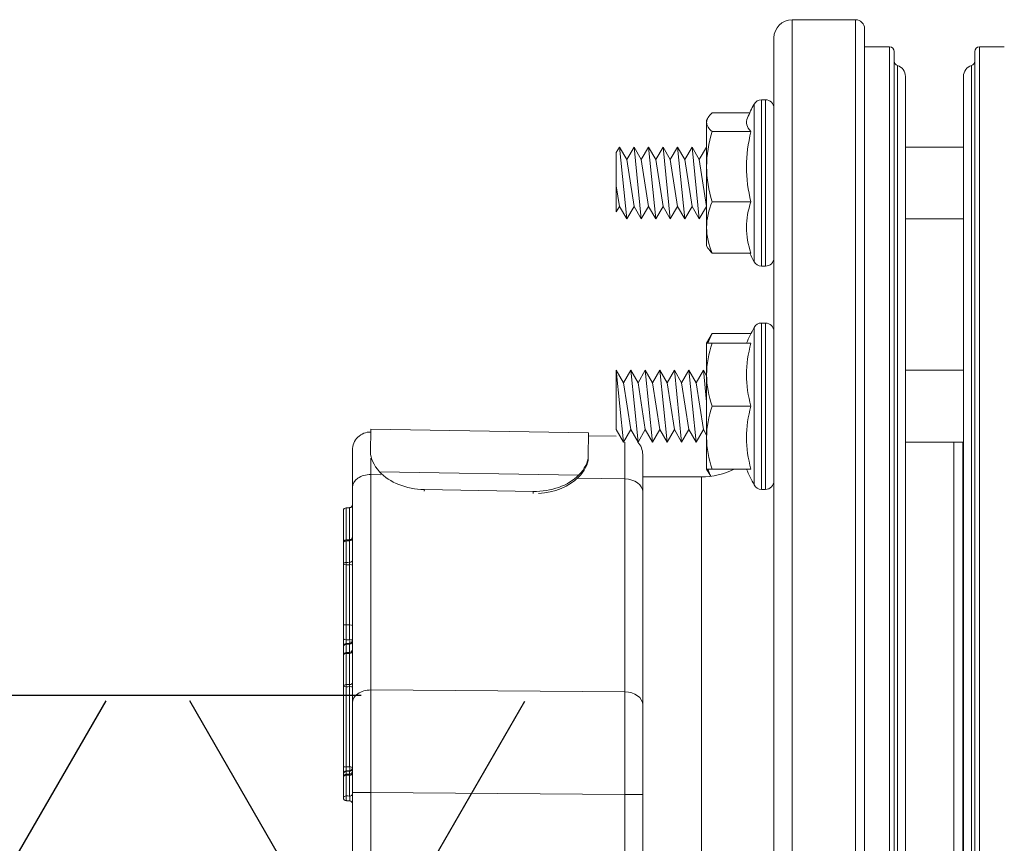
# Model space of a CAD drawing. Extents: x -169 to 2224, y 0 to 2796.
# Tile 35 of 256: x 331.37 to 334.76, y 456.29 to 459.13. Entities that reach past the tile are written whole.
import ezdxf

# ---------------------------------------------------------------- set-up
doc = ezdxf.new("R2010")
doc.units = 0
doc.header["$MEASUREMENT"] = 0
doc.layers.get('0').update_dxf_attribs({"color": 255, "linetype": 'CONTINUOUS'})
doc.layers.add('FRP-2-HATCH', color=1, linetype='CONTINUOUS')
doc.layers.add('GALV-2-PIPE', color=3, linetype='CONTINUOUS')

# ---------------------------------------------------------------- blocks, each defined once
blk = doc.blocks.new('A$C18AC51C3')
at = {"linetype": 'Continuous', "lineweight": 18}
for p, q in [((-0.421, -5.551), (-0.421, 0.824)), ((-0.2022, 0.824), (-0.421, 0.824)), ((-0.2022, -2.3635), (-0.2022, 0.824)), ((-0.171, 0.7927), (-0.171, -5.5198)), ((-0.4835, 0.7615), (-0.4835, -2.3635)), ((-0.0851, 0.7302), (-0.171, 0.7302)), ((-0.0851, -2.3635), (-0.0851, 0.7302)), ((-0.0695, -5.4416), (-0.0695, 0.7146)), ((0.2086, -2.3635), (0.2086, 0.7146)), ((0.2243, 0.7302), (0.2243, -5.4573)), ((0.3101, 0.7302), (0.2243, 0.7302)), ((-0.0583, -5.3931), (-0.0583, 0.6661)), ((0.1975, -2.3635), (0.1975, 0.6661)), ((-0.0304, -5.3557), (-0.0304, 0.6287)), ((0.1696, 0.6287), (0.1696, -5.3557)), ((-0.5264, 0.548), (-0.5264, -0.025)), ((-0.5125, 0.548), (-0.5264, 0.548)), ((-0.5125, 0.548), (-0.5125, 0.2615)), ((-0.552, 0.2615), (-0.552, 0.5327)), ((-0.711, 0.4856), (-0.7155, 0.478)), ((-0.7155, 0.4706), (-0.7155, 0.478)), ((-0.5669, 0.503), (-0.6961, 0.503)), ((-0.7155, 0.4706), (-0.7155, 0.3175)), ((-0.5628, 0.4383), (-0.6961, 0.4383)), ((-1.0265, 0.3662), (-1.0155, 0.3852)), ((-1.0155, 0.3852), (-0.9905, 0.3419)), ((-1.0155, 0.3852), (-0.9905, 0.1377)), ((-0.9905, 0.3419), (-0.9655, 0.3852)), ((-0.9655, 0.3852), (-0.9405, 0.3419)), ((-0.9655, 0.3852), (-0.9405, 0.1377)), ((-0.9405, 0.3419), (-0.9155, 0.3852)), ((-0.9155, 0.3852), (-0.8905, 0.3419)), ((-0.9155, 0.3852), (-0.8905, 0.1377)), ((-0.8905, 0.3419), (-0.8655, 0.3852)), ((-0.8655, 0.3852), (-0.8405, 0.3419)), ((-0.8655, 0.3852), (-0.8405, 0.1377)), ((-0.8405, 0.3419), (-0.8155, 0.3852)), ((-0.8155, 0.3852), (-0.7905, 0.3419)), ((-0.8155, 0.3852), (-0.7905, 0.1377)), ((-0.7905, 0.3419), (-0.7655, 0.3852)), ((-0.7655, 0.3852), (-0.7405, 0.3419)), ((-0.7655, 0.3852), (-0.7405, 0.1377)), ((-0.7405, 0.3419), (-0.7155, 0.3852)), ((-0.7155, 0.3852), (-0.7155, 0.3852)), ((-0.7155, 0.3852), (-0.7155, 0.3851)), ((0.1696, 0.3852), (-0.0304, 0.3852)), ((-1.0265, 0.3662), (-1.0265, 0.162)), ((-1.0265, 0.3662), (-1.0265, 0.162)), ((-0.9905, 0.3419), (-0.9655, 0.181)), ((-0.9405, 0.3419), (-0.9155, 0.181)), ((-0.8905, 0.3419), (-0.8655, 0.181)), ((-0.8405, 0.3419), (-0.8155, 0.181)), ((-0.7905, 0.3419), (-0.7655, 0.181)), ((-0.7405, 0.3419), (-0.7155, 0.181)), ((-0.7155, 0.3175), (-0.7155, 0.1084)), ((-1.0265, 0.2518), (-1.0155, 0.181)), ((-0.552, -0.0097), (-0.552, 0.2615)), ((-0.5125, 0.2615), (-0.5125, -0.025)), ((-1.0265, 0.162), (-1.0155, 0.181)), ((-1.0155, 0.181), (-0.9905, 0.1377)), ((-0.9905, 0.1377), (-0.9655, 0.181)), ((-0.9655, 0.181), (-0.9405, 0.1377)), ((-0.9405, 0.1377), (-0.9155, 0.181)), ((-0.9155, 0.181), (-0.8905, 0.1377)), ((-0.8905, 0.1377), (-0.8655, 0.181)), ((-0.8655, 0.181), (-0.8405, 0.1377)), ((-0.8405, 0.1377), (-0.8155, 0.181)), ((-0.8155, 0.181), (-0.7905, 0.1377)), ((-0.7905, 0.1377), (-0.7655, 0.181)), ((-0.7655, 0.181), (-0.7405, 0.1377)), ((-0.7405, 0.1377), (-0.7155, 0.181)), ((-0.7155, 0.181), (-0.7155, 0.181)), ((-0.5628, 0.1968), (-0.6961, 0.1968)), ((-0.0304, 0.1377), (0.1696, 0.1377)), ((-0.7155, 0.1084), (-0.7155, 0.045)), ((-0.7155, 0.045), (-0.711, 0.0373)), ((-0.5628, 0.02), (-0.6961, 0.02)), ((-0.5264, -0.025), (-0.5125, -0.025)), ((-0.552, -0.5074), (-0.552, -0.2361)), ((-0.5264, -0.2209), (-0.5264, -0.7939)), ((-0.5125, -0.2209), (-0.5264, -0.2209)), ((-0.5125, -0.2209), (-0.5125, -0.5074)), ((-0.6961, -0.2574), (-0.7155, -0.2909)), ((-0.5628, -0.2574), (-0.6961, -0.2574)), ((-0.7155, -0.2909), (-0.7155, -0.3991)), ((-0.5628, -0.2909), (-0.6961, -0.2909)), ((-1.0265, -0.3836), (-1.0265, -0.5878)), ((-1.0265, -0.3836), (-1.0015, -0.6311)), ((-1.0265, -0.3836), (-1.0015, -0.4269)), ((-1.0265, -0.3836), (-1.0265, -0.5878)), ((-1.0015, -0.4269), (-0.9765, -0.3836)), ((-0.9765, -0.3836), (-0.9515, -0.6311)), ((-0.9765, -0.3836), (-0.9515, -0.4269)), ((-0.9515, -0.4269), (-0.9265, -0.3836)), ((-0.9265, -0.3836), (-0.9015, -0.6311)), ((-0.9265, -0.3836), (-0.9015, -0.4269)), ((-0.9015, -0.4269), (-0.8765, -0.3836)), ((-0.8765, -0.3836), (-0.8515, -0.6311)), ((-0.8765, -0.3836), (-0.8515, -0.4269)), ((-0.8515, -0.4269), (-0.8265, -0.3836)), ((-0.8265, -0.3836), (-0.8015, -0.4269)), ((-0.8265, -0.3836), (-0.8015, -0.6311)), ((-0.8015, -0.4269), (-0.7765, -0.3836)), ((-0.7765, -0.3836), (-0.7515, -0.4269)), ((-0.7765, -0.3836), (-0.7515, -0.6311)), ((-0.7515, -0.4269), (-0.7265, -0.3836)), ((-0.7265, -0.3836), (-0.7155, -0.4027)), ((-0.7265, -0.3836), (-0.7155, -0.4926)), ((-0.7155, -0.3991), (-0.7155, -0.6156)), ((0.1696, -0.3836), (-0.0304, -0.3836)), ((-1.0015, -0.4269), (-0.9765, -0.5878)), ((-0.9515, -0.4269), (-0.9265, -0.5878)), ((-0.9015, -0.4269), (-0.8765, -0.5878)), ((-0.8515, -0.4269), (-0.8265, -0.5878)), ((-0.8015, -0.4269), (-0.7765, -0.5878)), ((-0.7515, -0.4269), (-0.7265, -0.5878)), ((-0.5628, -0.5074), (-0.6961, -0.5074)), ((-0.552, -0.7786), (-0.552, -0.5074)), ((-0.5125, -0.5074), (-0.5125, -0.7939)), ((-1.8731, -0.6665), (-1.8717, -0.5864)), ((-1.8717, -0.5864), (-1.1218, -0.5995)), ((-1.1232, -0.6796), (-1.1218, -0.5995)), ((-1.122, -0.6095), (-1.0265, -0.6112)), ((-1.0265, -0.5878), (-1.0015, -0.6311)), ((-1.0015, -0.6311), (-0.9765, -0.5878)), ((-0.9765, -0.5878), (-0.9515, -0.6311)), ((-0.9515, -0.6311), (-0.9265, -0.5878)), ((-0.9265, -0.5878), (-0.9015, -0.6311)), ((-0.9015, -0.6311), (-0.8765, -0.5878)), ((-0.8765, -0.5878), (-0.8515, -0.6311)), ((-0.8515, -0.6311), (-0.8265, -0.5878)), ((-0.8265, -0.5878), (-0.8015, -0.6311)), ((-0.8015, -0.6311), (-0.7765, -0.5878)), ((-0.7765, -0.5878), (-0.7515, -0.6311)), ((-0.7515, -0.6311), (-0.7265, -0.5878)), ((-0.7265, -0.5878), (-0.7155, -0.6069)), ((-0.7155, -0.6156), (-0.7155, -0.7239)), ((-0.0304, -0.6311), (0.1696, -0.6311)), ((0.1364, -0.6311), (0.1364, -2.2397)), ((0.1676, -2.2399), (0.1676, -0.6312)), ((-1.9355, -0.787), (-1.9355, -0.6589)), ((-1.8732, -0.6726), (-1.8731, -0.6665)), ((-0.9355, -0.6742), (-0.9355, -0.8023)), ((-1.1232, -0.6796), (-1.1233, -0.6868)), ((-1.8719, -0.7428), (-1.8719, -1.4851)), ((-1.8374, -0.7434), (-1.8719, -0.7428)), ((-1.8421, -0.7334), (-1.1566, -0.7454)), ((-0.7155, -0.7239), (-0.701, -0.7489)), ((-0.5628, -0.7239), (-0.6961, -0.7239)), ((-0.9969, -0.7581), (-1.1596, -0.7553)), ((-0.9969, -1.4915), (-0.9969, -0.7581)), ((-0.7335, -0.751), (-0.9355, -0.751)), ((-0.7335, -0.751), (-0.7335, -2.2397)), ((-1.9355, -1.5293), (-1.9355, -0.787)), ((-1.6878, -0.7944), (-1.6879, -0.8001)), ((-1.6878, -0.7944), (-1.3129, -0.801)), ((-1.313, -0.808), (-1.3129, -0.801)), ((-0.9355, -0.8023), (-0.9355, -1.5357)), ((-0.5264, -0.7939), (-0.5125, -0.7939)), ((-1.9571, -0.972), (-1.9576, -0.9684)), ((-1.9446, -0.9673), (-1.9451, -0.971)), ((-1.8719, -1.4851), (-0.9969, -1.4915)), ((-1.9355, -1.8386), (-1.9355, -1.5293)), ((-0.9355, -1.5357), (-0.9355, -1.845)), ((-1.9667, -1.6707), (-1.9667, -1.6707)), ((-1.9571, -1.7636), (-1.9571, -1.7652)), ((-1.9667, -1.7752), (-1.9667, -1.7736)), ((-1.9355, -1.8386), (-1.8719, -1.8386)), ((-1.9355, -2.8884), (-1.9355, -1.8386)), ((-1.8719, -1.8386), (-1.8719, -2.8884)), ((-0.9969, -1.845), (-1.8719, -1.8386)), ((-0.9969, -2.2398), (-0.9969, -1.845)), ((-0.9355, -1.845), (-0.9969, -1.845)), ((-0.9355, -1.845), (-0.9355, -2.2398))]:
    blk.add_line(p, q, dxfattribs=at)
for centre, radius, start, end in [((-0.421, 0.7615), 0.0625, 90, 180), ((-0.2022, 0.7927), 0.0312, 0, 90), ((-0.0851, 0.7146), 0.0156, 0, 90), ((0.2243, 0.7146), 0.0156, 90, 180), ((-0.0695, 0.6287), 0.0391, 0, 73.3985), ((0.2086, 0.6287), 0.0391, 106.6015, 180), ((-0.5264, 0.519), 0.029, 90, 151.7483), ((-0.5125, 0.519), 0.029, 0, 90), ((-0.0472, 0.2615), 0.573, 151.7483, 156.973), ((-0.0472, 0.2615), 0.573, 204.9243, 208.2517), ((-0.5125, 0.004), 0.029, 270, 0), ((-0.5264, 0.004), 0.029, 208.2517, 270), ((-0.0472, -0.5074), 0.573, 151.7483, 157.8003), ((-0.5264, -0.2499), 0.029, 90, 151.7483), ((-0.5125, -0.2499), 0.029, 0, 90), ((-1.873, -0.6589), 0.0625, 89, 180), ((-0.998, -0.6742), 0.0625, 0, 43.564), ((-0.0472, -0.5074), 0.573, 202.1997, 208.2517), ((-0.5264, -0.7649), 0.029, 208.2517, 270), ((-0.5125, -0.7649), 0.029, 270, 0), ((-1.9567, -0.9783), 0.01, 94.9382, 180), ((-1.9567, -1.8563), 0.01, 180, 267.4974)]:
    blk.add_arc(centre, radius, start, end, dxfattribs=at)
at = {"linetype": 'Continuous', "lineweight": 18, "extrusion": (0, 0, -1)}
for centre, radius, start, end in [((0.0538, 0.6811), 0.0156, 286.6015, 0), ((-0.193, 0.6811), 0.0156, 180, 253.3985), ((0.7335, -0.501), 0.25, 243.0465, 270)]:
    blk.add_arc(centre, radius, start, end, dxfattribs=at)
at = {"linetype": 'Continuous', "lineweight": 18, "extrusion": (-6.12303e-17, 2.64055e-05, -1)}
blk.add_arc((1.9567, -1.7736, -0.0001), 0.01, 0.0011, 87.9902, dxfattribs=at)
at = {"linetype": 'Continuous', "lineweight": 18, "extrusion": (6.12303e-17, -2.92665e-05, 1)}
blk.add_arc((-1.9455, -1.7532, 0.0001), 0.01, 272.0126, 0, dxfattribs=at)
at = {"linetype": 'Continuous', "lineweight": 18}
for centre, major_axis, ratio, start_param, end_param in [((-0.0472, 0.4706), (-0.5305, 0), 0.258819, 6.173619, 6.52103), ((-0.0472, 0.3175), (-0.5305, 0), 0.965926, 6.04534, 6.52103), ((-0.0472, 0.1084), (0.5305, 0), 0.707107, 2.903748, 3.379438), ((-0.0472, -0.3991), (-0.5305, 0), 0.866025, 6.04534, 6.52103), ((-0.0472, -0.6156), (0.5305, 0), 0.866025, 2.903748, 3.379438), ((-0.998, -1.1118), (-0.0011, -0.5001), 0.000903, 2.356307, 2.861994), ((-1.873, -1.0965), (-0.0011, -0.5001), 0.000903, 2.356307, 2.531961), ((-1.873, -0.787), (0.0625, 0), 0.707107, 1.553343, 3.141593), ((-1.6855, -0.6619), (-0.1875, 0.0033), 0.707107, 0.594693, 1.570796), ((-1.3105, -0.6684), (-0.1875, 0.0033), 0.707107, 1.570796, 2.546899), ((-1.3107, -0.6755), (0.1875, -0.0033), 0.707107, 4.809815, 5.688492), ((-0.998, -0.8023), (-0.0625, 0), 0.707107, 3.141593, 4.694936), ((-1.9455, -0.847), (0.01, 0), 1, 4.747465, 6.283129), ((-1.9567, -0.8674), (-0.01, 0), 1, 4.747426, 6.282925), ((-1.9567, -0.9783), (-0.01, 0), 0.632763, 4.747296, 6.283185), ((-1.9455, -0.9647), (0.01, 0), 0.632763, 4.747296, 6.283185), ((-1.9455, -0.9573), (0.01, 0), 1, 4.798511, 6.283115), ((-1.9567, -1.0517), (-0.01, 0), 0.632763, 4.747296, 6.283185), ((-1.9567, -1.0517), (0.0001, -0.01), 0.037191, 4.027374, 4.890072), ((-1.9455, -1.039), (0.01, 0), 0.632763, 4.747296, 6.283185), ((-1.9567, -1.0517), (-0.01, 0), 0.177202, 0, 1.53589), ((-1.9455, -1.0551), (0.01, 0), 0.177202, 0, 1.53589), ((-1.9567, -1.259), (-0.01, 0), 0.177202, 0, 1.53589), ((-1.9567, -1.2593), (-0.01, 0), 0.16301, 0, 1.53589), ((-1.9455, -1.2627), (-0.00006, -0.01), 0.034392, 1.73465, 1.749037), ((-1.9455, -1.2627), (0.01, 0), 0.177202, 0, 1.53589), ((-1.9455, -1.2627), (0.01, 0), 0.163016, 0, 1.53589), ((-1.9567, -1.3093), (-0.01, 0), 0.276972, 0, 1.535889), ((-1.9455, -1.3144), (0.00033, -0.00999), 0.045796, 0.036753, 1.848572), ((-1.9455, -1.3144), (0.01, 0), 0.275698, 0, 1.535889), ((-1.9455, -1.3144), (0.01, 0), 0.999325, 4.747301, 6.283185), ((-1.9455, -1.3169), (0.01, 0), 0.994431, 4.747296, 6.283185), ((-1.9455, -1.3169), (-0.01, 0), 0.992859, 1.605703, 3.141593), ((-1.9567, -1.3348), (-0.01, 0), 0.999329, 4.7473, 6.283185), ((-1.9567, -1.3372), (0.01, 0), 0.994441, 1.605703, 3.141593), ((-1.9567, -1.3372), (0.01, 0), 0.992859, 1.605703, 3.141593), ((-1.9567, -1.3657), (0.01, 0), 0.992859, 1.605703, 3.141593), ((-1.9567, -1.3372), (0.00035, -0.00999), 0.003919, 3.247024, 3.261102), ((-1.9567, -1.3657), (0.00033, -0.00999), 0.018124, 3.261121, 4.026728), ((-1.9455, -1.3455), (-0.01, 0), 0.992859, 1.605703, 3.141593), ((-1.9455, -1.3527), (-0.01, 0), 0.632763, 1.605703, 3.141593), ((-1.9567, -1.3657), (0.01, 0), 0.632763, 1.605703, 3.141593), ((-1.9567, -1.473), (0.01, 0), 0.632763, 1.605703, 3.141593), ((-1.9567, -1.473), (0.01, 0), 0.07891, 3.141593, 4.677482), ((-1.9567, -1.473), (0.00011, -0.01), 0.035894, 4.027316, 4.790935), ((-1.9455, -1.4602), (-0.01, 0), 0.632763, 1.605703, 3.141593), ((-1.9455, -1.4744), (-0.01, 0), 0.07891, 3.141593, 4.677482), ((-1.873, -1.5293), (0.0625, 0), 0.707107, 1.553343, 3.141593), ((-1.873, -1.8387), (-0.0005, -0.5), 0.002181, 1.570909, 2.356181), ((-0.998, -1.5357), (-0.0625, 0), 0.707107, 3.141593, 4.694936), ((-0.998, -1.845), (-0.0005, -0.5), 0.002181, 1.570909, 2.356181), ((-1.9567, -1.7472), (0.01, 0), 0.326854, 3.141593, 4.677478), ((-1.9455, -1.7533), (-0.01, 0), 0.324564, 3.141593, 4.677478), ((-1.9455, -1.7533), (0.00036, -0.00999), 0.04909, 0.00063, 1.899602), ((-1.9567, -1.7853), (0.01, 0), 0.998839, 1.605703, 3.141593), ((-1.9567, -1.7853), (0.01, 0), 0.632763, 1.605703, 3.141593), ((-1.9567, -1.7853), (0.00034, -0.00999), 0.017194, 3.189753, 4.026708), ((-1.9455, -1.765), (-0.01, 0), 0.998839, 1.605703, 3.141593), ((-1.9455, -1.7723), (-0.01, 0), 0.632763, 1.605703, 3.141593), ((-1.9567, -1.8563), (0.01, 0), 0.632763, 1.605703, 3.141593), ((-1.9567, -1.8563), (-0.00044, -0.00999), 0.080473, 4.030513, 6.283646), ((-1.9455, -1.8442), (-0.01, 0), 0.632763, 1.605703, 3.141593), ((-1.9455, -1.8769), (-0.01, 0), 1, 3.142667, 4.6687)]:
    blk.add_ellipse(centre, major_axis=major_axis, ratio=ratio, start_param=start_param, end_param=end_param, dxfattribs=at)
for points, degree in [([(-0.6961, 0.503), (-0.7079, 0.4924), (-0.7155, 0.4816), (-0.7155, 0.4706)], 3), ([(-0.7155, 0.4706), (-0.7155, 0.4596), (-0.7079, 0.4488), (-0.6961, 0.4383)], 3), ([(-0.6961, 0.4383), (-0.7079, 0.3987), (-0.7155, 0.3587), (-0.7155, 0.3175)], 3), ([(-0.7155, 0.3175), (-0.7155, 0.2765), (-0.7079, 0.2362), (-0.6961, 0.1968)], 3), ([(-0.6961, 0.1968), (-0.7078, 0.1682), (-0.7155, 0.1383), (-0.7155, 0.1084)], 3), ([(-0.7155, 0.1084), (-0.7155, 0.0785), (-0.7079, 0.0488), (-0.6961, 0.02)], 3), ([(-0.6961, 0.02), (-0.7025, 0.0257), (-0.7077, 0.0315), (-0.711, 0.0374)], 3), ([(-0.6961, -0.2574), (-0.7025, -0.2684), (-0.7077, -0.2796), (-0.711, -0.2909)], 3), ([(-0.6961, -0.2909), (-0.7079, -0.3263), (-0.7155, -0.3622), (-0.7155, -0.3991)], 3), ([(-0.7155, -0.2909), (-0.7155, -0.2909), (-0.7078, -0.2909), (-0.6961, -0.2909)], 3), ([(-0.7155, -0.3991), (-0.7155, -0.4359), (-0.7079, -0.472), (-0.6961, -0.5074)], 3), ([(-0.6961, -0.5074), (-0.7079, -0.5428), (-0.7155, -0.5787), (-0.7155, -0.6156)], 3), ([(-0.7155, -0.6156), (-0.7155, -0.6524), (-0.7079, -0.6885), (-0.6961, -0.7239)], 3), ([(-1.8731, -0.6665), (-1.8735, -0.6869), (-1.8628, -0.7109), (-1.8421, -0.7334)], 3), ([(-1.1233, -0.6868), (-1.1237, -0.7071), (-1.1351, -0.7307), (-1.1567, -0.7524)], 3), ([(-1.1566, -0.7454), (-1.135, -0.7236), (-1.1236, -0.7), (-1.1232, -0.6796)], 3), ([(-0.6961, -0.7239), (-0.7078, -0.7239), (-0.7155, -0.7239), (-0.7155, -0.7239)], 3), ([(-0.711, -0.7239), (-0.7085, -0.7322), (-0.705, -0.7405), (-0.7008, -0.7488)], 3), ([(-1.945, -0.8572), (-1.951, -0.8574), (-1.9571, -0.8576)], 2), ([(-1.9446, -0.9673), (-1.9576, -0.9684)], 1), ([(-1.9451, -0.971), (-1.9491, -0.9713), (-1.9531, -0.9717), (-1.9571, -0.972)], 3), ([(-1.9571, -0.972), (-1.9571, -0.9965), (-1.9571, -1.0209), (-1.9571, -1.0454)], 3), ([(-1.9451, -1.0453), (-1.9451, -1.0205), (-1.9451, -0.9957), (-1.9451, -0.971)], 3), ([(-1.9571, -1.0454), (-1.9531, -1.0454), (-1.9491, -1.0453), (-1.9451, -1.0453)], 3), ([(-1.9451, -1.0534), (-1.9491, -1.0534), (-1.9531, -1.0535), (-1.9571, -1.0535)], 3), ([(-1.9571, -1.0535), (-1.9571, -1.1226), (-1.9571, -1.1917), (-1.9571, -1.2608)], 3), ([(-1.9451, -1.2609), (-1.9451, -1.1917), (-1.9451, -1.1225), (-1.9451, -1.0534)], 3), ([(-1.9667, -1.259), (-1.9667, -1.2591), (-1.9667, -1.2592), (-1.9667, -1.2593)], 3), ([(-1.9571, -1.261), (-1.9571, -1.2609), (-1.9571, -1.2609), (-1.9571, -1.2608)], 3), ([(-1.9451, -1.261), (-1.9491, -1.261), (-1.9531, -1.261), (-1.9571, -1.261)], 3), ([(-1.9571, -1.3272), (-1.9531, -1.3271), (-1.9491, -1.327), (-1.9451, -1.3268)], 3), ([(-1.9571, -1.3273), (-1.9571, -1.3368), (-1.9571, -1.3463), (-1.9571, -1.3558)], 3), ([(-1.9571, -1.3558), (-1.9531, -1.3557), (-1.9491, -1.3555), (-1.9451, -1.3554)], 3), ([(-1.9451, -1.3268), (-1.9451, -1.3268), (-1.9451, -1.3268), (-1.9451, -1.3268)], 3), ([(-1.9451, -1.3554), (-1.9451, -1.3459), (-1.9451, -1.3364), (-1.9451, -1.3268)], 3), ([(-1.9451, -1.359), (-1.9491, -1.3591), (-1.9531, -1.3592), (-1.9571, -1.3594)], 3), ([(-1.9571, -1.3594), (-1.9571, -1.3951), (-1.9571, -1.4309), (-1.9571, -1.4666)], 3), ([(-1.9451, -1.4665), (-1.9451, -1.4307), (-1.9451, -1.3948), (-1.9451, -1.359)], 3), ([(-1.9571, -1.4666), (-1.9531, -1.4666), (-1.9491, -1.4665), (-1.9451, -1.4665)], 3), ([(-1.9451, -1.4736), (-1.9491, -1.4737), (-1.9531, -1.4737), (-1.9571, -1.4737)], 3), ([(-1.945, -1.7632), (-1.9571, -1.7636)], 1), ([(-1.9571, -1.7754), (-1.9531, -1.7752), (-1.9491, -1.7751), (-1.9451, -1.775)], 3), ([(-1.9451, -1.7786), (-1.9491, -1.7787), (-1.9531, -1.7789), (-1.9571, -1.779)], 3), ([(-1.9571, -1.779), (-1.9571, -1.8027), (-1.9571, -1.8264), (-1.9571, -1.85)], 3), ([(-1.9451, -1.8505), (-1.9451, -1.8266), (-1.9451, -1.8026), (-1.9451, -1.7786)], 3), ([(-1.9571, -1.85), (-1.9531, -1.8502), (-1.9491, -1.8504), (-1.9451, -1.8505)], 3), ([(-1.9572, -1.8663), (-1.945, -1.8669)], 1)]:
    blk.add_open_spline(points, degree=degree, dxfattribs=at)
for points, knots in [([(-1.9667, -0.9785), (-1.9667, -0.9773), (-1.9667, -0.9759), (-1.9667, -0.9683), (-1.9667, -0.9611), (-1.9667, -0.9396), (-1.9667, -0.9342), (-1.9667, -0.9207), (-1.9667, -0.9147), (-1.9667, -0.9015), (-1.9667, -0.896), (-1.9667, -0.8733), (-1.9667, -0.8708), (-1.9667, -0.8674), (-1.9667, -0.8672), (-1.9667, -0.8674)], [0, 0, 0, 0, 0.04425, 0.04425, 0.224651, 0.224651, 0.269751, 0.269751, 0.314852, 0.314852, 0.405052, 0.405052, 0.765855, 0.765855, 1, 1, 1, 1]), ([(-1.9571, -0.8574), (-1.9571, -0.8576), (-1.9571, -0.8581), (-1.9571, -0.8618), (-1.9571, -0.8646), (-1.9571, -0.892), (-1.9571, -0.8987), (-1.9571, -0.9204), (-1.957, -0.9368), (-1.9571, -0.9568), (-1.9571, -0.9638), (-1.9571, -0.9691)], [0, 0, 0, 0, 0.194368, 0.194368, 0.655305, 0.655305, 0.77054, 0.77054, 0.885774, 0.885774, 1, 1, 1, 1]), ([(-1.9451, -0.9687), (-1.9451, -0.9635), (-1.9451, -0.9569), (-1.9451, -0.9379), (-1.9451, -0.9216), (-1.9451, -0.8991), (-1.9451, -0.8923), (-1.9451, -0.8643), (-1.9451, -0.8615), (-1.9451, -0.8577), (-1.9451, -0.8572), (-1.9451, -0.857)], [0, 0, 0, 0, 0.107607, 0.107607, 0.223488, 0.223488, 0.339369, 0.339369, 0.802893, 0.802893, 1, 1, 1, 1]), ([(-1.9667, -1.0517), (-1.9667, -1.0466), (-1.9667, -1.0414), (-1.9667, -1.0169), (-1.9667, -0.9976), (-1.9667, -0.9783)], [0, 0, 0, 0, 0.21105, 0.21105, 1, 1, 1, 1]), ([(-1.9451, -1.0453), (-1.9451, -1.0461), (-1.9451, -1.0471), (-1.9451, -1.0493), (-1.9451, -1.0504), (-1.9451, -1.0521), (-1.9451, -1.0528), (-1.9451, -1.0534)], [0, 0, 0, 0, 0.391385, 0.391385, 0.782721, 0.782721, 1, 1, 1, 1]), ([(-1.9667, -1.259), (-1.9667, -1.2525), (-1.9667, -1.2459), (-1.9667, -1.2131), (-1.9667, -1.1869), (-1.9667, -1.1243), (-1.9667, -1.088), (-1.9667, -1.0517)], [0, 0, 0, 0, 0.094942, 0.094942, 0.474708, 0.474708, 1, 1, 1, 1]), ([(-1.9667, -1.3093), (-1.9667, -1.3046), (-1.9667, -1.2999), (-1.9667, -1.2853), (-1.9667, -1.2753), (-1.9667, -1.2633), (-1.9667, -1.2613), (-1.9667, -1.2593)], [0, 0, 0, 0, 0.283646, 0.283646, 0.882587, 0.882587, 1, 1, 1, 1]), ([(-1.9571, -1.2608), (-1.9551, -1.2608), (-1.9531, -1.2608), (-1.9491, -1.2609), (-1.9471, -1.2609), (-1.9451, -1.2609)], [0, 0, 0, 0, 0.499998, 0.499998, 1, 1, 1, 1]), ([(-1.9571, -1.261), (-1.9571, -1.263), (-1.9571, -1.265), (-1.9571, -1.2773), (-1.9571, -1.2875), (-1.9571, -1.3025), (-1.9571, -1.3073), (-1.9571, -1.312)], [0, 0, 0, 0, 0.117112, 0.117112, 0.715711, 0.715711, 1, 1, 1, 1]), ([(-1.9451, -1.3117), (-1.9451, -1.307), (-1.9451, -1.3024), (-1.9451, -1.2916), (-1.9451, -1.2855), (-1.9451, -1.2733), (-1.9451, -1.2671), (-1.9451, -1.261)], [0, 0, 0, 0, 0.278736, 0.278736, 0.641399, 0.641399, 1, 1, 1, 1]), ([(-1.9667, -1.3093), (-1.9667, -1.3101), (-1.9667, -1.3109), (-1.9667, -1.314), (-1.9667, -1.3163), (-1.9667, -1.3207), (-1.9667, -1.3228), (-1.9667, -1.3267), (-1.9667, -1.3285), (-1.9667, -1.3314), (-1.9667, -1.3326), (-1.9667, -1.3342), (-1.9667, -1.3347), (-1.9667, -1.3348)], [0, 0, 0, 0, 0.070121, 0.070121, 0.255979, 0.255979, 0.441784, 0.441784, 0.62773, 0.62773, 0.813872, 0.813872, 1, 1, 1, 1]), ([(-1.9571, -1.3248), (-1.9571, -1.3248), (-1.9572, -1.3245), (-1.9572, -1.3237), (-1.9573, -1.3231), (-1.9573, -1.3217), (-1.9573, -1.3208), (-1.9573, -1.3188), (-1.9573, -1.3178), (-1.9572, -1.3156), (-1.9572, -1.3144), (-1.9571, -1.3129), (-1.9571, -1.3125), (-1.9571, -1.312)], [0, 0, 0, 0, 0.186324, 0.186324, 0.372401, 0.372401, 0.558153, 0.558153, 0.743825, 0.743825, 0.92977, 0.92977, 1, 1, 1, 1]), ([(-1.9571, -1.312), (-1.9553, -1.312), (-1.9535, -1.3119), (-1.9495, -1.3118), (-1.9473, -1.3117), (-1.9451, -1.3117)], [0, 0, 0, 0, 0.449977, 0.449977, 1, 1, 1, 1]), ([(-1.9667, -1.3372), (-1.9667, -1.3371), (-1.9667, -1.3371), (-1.9667, -1.3367), (-1.9667, -1.3366), (-1.9667, -1.3361), (-1.9667, -1.3358), (-1.9667, -1.3352), (-1.9667, -1.335), (-1.9667, -1.3348)], [0, 0, 0, 0, 0.042365, 0.042365, 0.238272, 0.238272, 0.630071, 0.630071, 1, 1, 1, 1]), ([(-1.9667, -1.3657), (-1.9667, -1.3649), (-1.9667, -1.3641), (-1.9667, -1.3601), (-1.9667, -1.357), (-1.9667, -1.3482), (-1.9667, -1.3427), (-1.9667, -1.3372)], [0, 0, 0, 0, 0.083653, 0.083653, 0.418264, 0.418264, 1, 1, 1, 1]), ([(-1.9451, -1.3244), (-1.9473, -1.3245), (-1.9495, -1.3246), (-1.9535, -1.3247), (-1.9553, -1.3247), (-1.9571, -1.3248)], [0, 0, 0, 0, 0.550019, 0.550019, 1, 1, 1, 1]), ([(-1.9571, -1.3248), (-1.9571, -1.325), (-1.9571, -1.3253), (-1.9571, -1.3258), (-1.9571, -1.3261), (-1.9571, -1.3266), (-1.9571, -1.3268), (-1.9571, -1.3271), (-1.9571, -1.3272), (-1.9571, -1.3272)], [0, 0, 0, 0, 0.36584, 0.36584, 0.754597, 0.754597, 0.952736, 0.952736, 1, 1, 1, 1]), ([(-1.9451, -1.3268), (-1.9471, -1.3269), (-1.9491, -1.327), (-1.9531, -1.3271), (-1.9551, -1.3272), (-1.9571, -1.3273)], [0, 0, 0, 0, 0.499999, 0.499999, 1, 1, 1, 1]), ([(-1.9451, -1.3268), (-1.9451, -1.3267), (-1.9451, -1.3267), (-1.9451, -1.3264), (-1.9451, -1.3262), (-1.9451, -1.3257), (-1.9451, -1.3254), (-1.9451, -1.3249), (-1.9451, -1.3246), (-1.9451, -1.3244)], [0, 0, 0, 0, 0.047731, 0.047731, 0.238003, 0.238003, 0.625868, 0.625868, 1, 1, 1, 1]), ([(-1.9451, -1.3554), (-1.9451, -1.3555), (-1.9451, -1.3559), (-1.9451, -1.3571), (-1.9451, -1.3578), (-1.9451, -1.3588), (-1.9451, -1.3589), (-1.9451, -1.359)], [0, 0, 0, 0, 0.500977, 0.500977, 0.940971, 0.940971, 1, 1, 1, 1]), ([(-1.9667, -1.473), (-1.9667, -1.4678), (-1.9667, -1.4626), (-1.9667, -1.4368), (-1.9667, -1.4162), (-1.9667, -1.3943), (-1.9667, -1.393), (-1.9667, -1.3831), (-1.9667, -1.3744), (-1.9667, -1.3657)], [0, 0, 0, 0, 0.144393, 0.144393, 0.721964, 0.721964, 0.757192, 0.757192, 1, 1, 1, 1]), ([(-1.9667, -1.7472), (-1.9667, -1.7421), (-1.9667, -1.737), (-1.9667, -1.7066), (-1.9667, -1.6804), (-1.9667, -1.6023), (-1.9667, -1.5502), (-1.9667, -1.4897), (-1.9667, -1.4813), (-1.9667, -1.473)], [0, 0, 0, 0, 0.05786, 0.05786, 0.342463, 0.342463, 0.908849, 0.908849, 1, 1, 1, 1]), ([(-1.9571, -1.4737), (-1.9571, -1.4804), (-1.9571, -1.487), (-1.9571, -1.5203), (-1.9571, -1.5469), (-1.9571, -1.6007), (-1.9571, -1.628), (-1.9571, -1.6819), (-1.9571, -1.7087), (-1.9571, -1.7398), (-1.9571, -1.7452), (-1.9571, -1.7504)], [0, 0, 0, 0, 0.071632, 0.071632, 0.358159, 0.358159, 0.651976, 0.651976, 0.94037, 0.94037, 1, 1, 1, 1]), ([(-1.9451, -1.4665), (-1.9451, -1.4666), (-1.9451, -1.4667), (-1.9451, -1.4677), (-1.9451, -1.4688), (-1.9451, -1.4709), (-1.9451, -1.472), (-1.9451, -1.4733), (-1.9451, -1.4735), (-1.9451, -1.4736)], [0, 0, 0, 0, 0.056596, 0.056596, 0.498579, 0.498579, 0.940764, 0.940764, 1, 1, 1, 1]), ([(-1.9451, -1.75), (-1.9451, -1.7435), (-1.9451, -1.737), (-1.9451, -1.7055), (-1.9451, -1.6799), (-1.9451, -1.6092), (-1.9451, -1.5639), (-1.9451, -1.5037), (-1.9451, -1.4886), (-1.9451, -1.4736)], [0, 0, 0, 0, 0.073572, 0.073572, 0.349832, 0.349832, 0.83788, 0.83788, 1, 1, 1, 1]), ([(-1.9667, -1.7472), (-1.9667, -1.7486), (-1.9667, -1.7502), (-1.9667, -1.7539), (-1.9667, -1.7562), (-1.9667, -1.7606), (-1.9667, -1.7627), (-1.9667, -1.7664), (-1.9667, -1.7681), (-1.9667, -1.7709), (-1.9667, -1.772), (-1.9667, -1.773), (-1.9667, -1.7733), (-1.9667, -1.7734)], [0, 0, 0, 0, 0.133332, 0.133332, 0.32593, 0.32593, 0.518502, 0.518502, 0.711274, 0.711274, 0.904291, 0.904291, 1, 1, 1, 1]), ([(-1.9571, -1.7636), (-1.9572, -1.7635), (-1.9572, -1.7634), (-1.9572, -1.7628), (-1.9573, -1.7623), (-1.9573, -1.7609), (-1.9573, -1.7601), (-1.9573, -1.7582), (-1.9573, -1.7571), (-1.9573, -1.755), (-1.9572, -1.7538), (-1.9571, -1.7519), (-1.9571, -1.7512), (-1.9571, -1.7504)], [0, 0, 0, 0, 0.098298, 0.098298, 0.290758, 0.290758, 0.48279, 0.48279, 0.674658, 0.674658, 0.866791, 0.866791, 1, 1, 1, 1]), ([(-1.9571, -1.7504), (-1.9553, -1.7504), (-1.9536, -1.7503), (-1.9496, -1.7502), (-1.9474, -1.7501), (-1.9451, -1.75)], [0, 0, 0, 0, 0.431757, 0.431757, 1, 1, 1, 1]), ([(-1.9355, -1.7548), (-1.9355, -1.7552), (-1.9355, -1.7556), (-1.9356, -1.7562), (-1.9356, -1.7564), (-1.9358, -1.7577), (-1.9362, -1.7588), (-1.9374, -1.7607), (-1.9381, -1.7616), (-1.9398, -1.7631), (-1.9408, -1.7637), (-1.9429, -1.7645), (-1.944, -1.7647), (-1.9451, -1.7648)], [0, 0, 0, 0, 0.076702, 0.076702, 0.121303, 0.121303, 0.340981, 0.340981, 0.560655, 0.560655, 0.780327, 0.780327, 1, 1, 1, 1]), ([(-1.9451, -1.7648), (-1.9451, -1.7641), (-1.9451, -1.7636), (-1.9451, -1.7632), (-1.9451, -1.7632), (-1.9451, -1.7632), (-1.9451, -1.7632), (-1.9451, -1.7633)], [0, 0, 0, 0, 0.591949, 0.591949, 0.923405, 0.923405, 1, 1, 1, 1]), ([(-1.9571, -1.7652), (-1.9582, -1.7652), (-1.9593, -1.7654), (-1.9614, -1.7663), (-1.9624, -1.7669), (-1.9641, -1.7683), (-1.9648, -1.7692), (-1.9659, -1.7711), (-1.9663, -1.7722), (-1.9666, -1.7735), (-1.9666, -1.7738), (-1.9667, -1.7744), (-1.9667, -1.7748), (-1.9667, -1.7752)], [0, 0, 0, 0, 0.219673, 0.219673, 0.439346, 0.439346, 0.65902, 0.65902, 0.878699, 0.878699, 0.923469, 0.923469, 1, 1, 1, 1]), ([(-1.9667, -1.7853), (-1.9667, -1.785), (-1.9667, -1.7847), (-1.9667, -1.7831), (-1.9667, -1.7818), (-1.9667, -1.7787), (-1.9667, -1.7769), (-1.9667, -1.7752)], [0, 0, 0, 0, 0.094572, 0.094572, 0.472862, 0.472862, 1, 1, 1, 1]), ([(-1.9667, -1.8563), (-1.9667, -1.8512), (-1.9667, -1.846), (-1.9667, -1.8224), (-1.9667, -1.8038), (-1.9667, -1.7853)], [0, 0, 0, 0, 0.218115, 0.218115, 1, 1, 1, 1]), ([(-1.9571, -1.7652), (-1.9551, -1.7651), (-1.9531, -1.765), (-1.9491, -1.7649), (-1.9471, -1.7648), (-1.9451, -1.7648)], [0, 0, 0, 0, 0.5, 0.5, 1, 1, 1, 1]), ([(-1.9571, -1.7652), (-1.9571, -1.7652), (-1.9571, -1.7652), (-1.9571, -1.7686), (-1.9571, -1.772), (-1.9571, -1.7754)], [0, 0, 0, 0, 0.000021, 0.000021, 1, 1, 1, 1]), ([(-1.9451, -1.775), (-1.9451, -1.7716), (-1.9451, -1.7682), (-1.9451, -1.7648), (-1.9451, -1.7648), (-1.9451, -1.7648)], [0, 0, 0, 0, 0.999991, 0.999991, 1, 1, 1, 1]), ([(-1.9451, -1.775), (-1.9451, -1.775), (-1.9451, -1.7753), (-1.9451, -1.7761), (-1.9451, -1.7767), (-1.9451, -1.7778), (-1.9451, -1.7782), (-1.9451, -1.7786)], [0, 0, 0, 0, 0.403416, 0.403416, 0.80679, 0.80679, 1, 1, 1, 1]), ([(-1.9451, -1.8505), (-1.945, -1.8514), (-1.9449, -1.8524), (-1.9448, -1.8545), (-1.9447, -1.8557), (-1.9446, -1.8579), (-1.9446, -1.8591), (-1.9445, -1.8612), (-1.9445, -1.8622), (-1.9446, -1.864), (-1.9446, -1.8647), (-1.9447, -1.8659), (-1.9448, -1.8664), (-1.9449, -1.8668), (-1.945, -1.8669), (-1.945, -1.8669)], [0, 0, 0, 0, 0.150912, 0.150912, 0.301258, 0.301258, 0.450642, 0.450642, 0.599291, 0.599291, 0.747918, 0.747918, 0.89724, 0.89724, 1, 1, 1, 1])]:
    blk.add_open_spline(points, degree=3, knots=knots, dxfattribs=at)

msp = doc.modelspace()

# ---------------------------------------------------------------- hatches: boundary and pattern name
at = {"layer": 'FRP-2-HATCH', "linetype": 'Continuous'}
h = msp.add_hatch(dxfattribs=at)
h.set_pattern_fill('NET3', color=256, scale=10, angle=180, style=0)
h.set_pattern_definition([(180, (291.399, 3342.028), (-2e-16, -1.25), []), (240, (291.399, 3342.028), (1.08253175, -0.625), []), (300, (291.399, 3342.028), (1.08253175, 0.625), [])])
h.paths.add_polyline_path([(333.18244, 454.77802), (333.18244, 456.77802), (316.52008, 456.79037), (316.52008, 454.79037)])

# ---------------------------------------------------------------- linework, layer by layer
at = {"layer": 'GALV-2-PIPE'}
msp.add_line((332.54921, 456.79797), (316.52008, 456.79797), dxfattribs=at)

# ---------------------------------------------------------------- block references
msp.add_blockref('A$C18AC51C3', (334.45427, 458.30164), dxfattribs=at)

doc.saveas('drawing.dxf')
